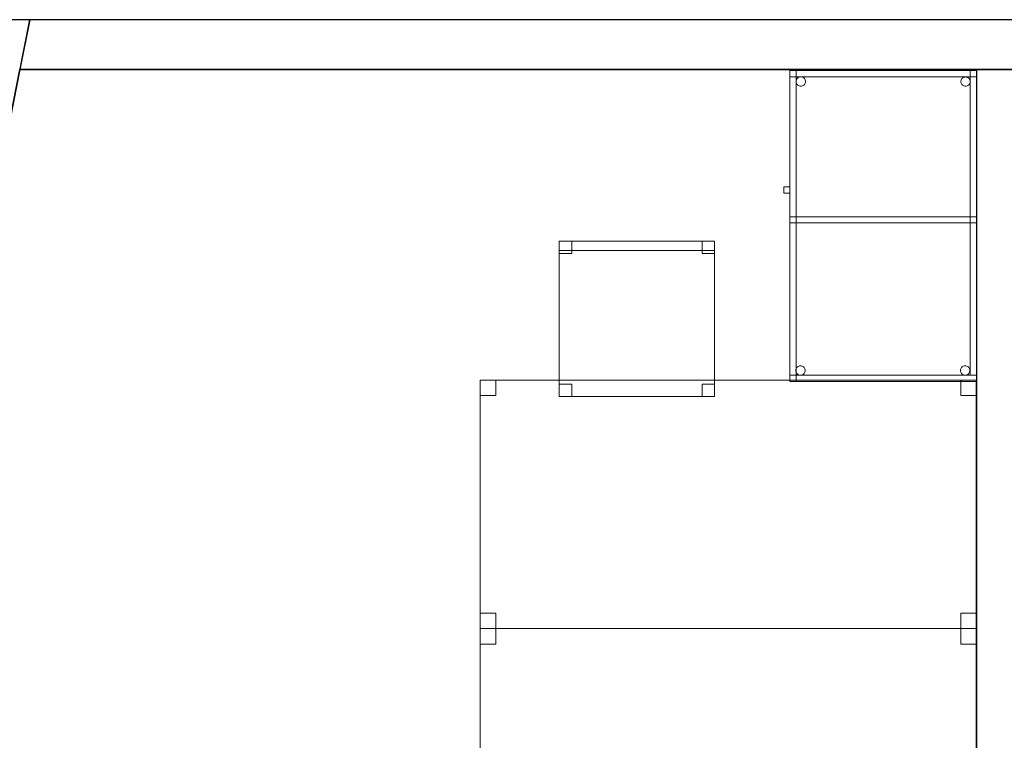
# Model space of a CAD drawing. Header units: metres. Extents: x 397.7 to 427.5, y 12.7 to 28.4.
# Tile 21 of 138: x 401.3 to 404.4, y 25.9 to 28.2. Entities that reach past the tile are written whole.
import ezdxf

# ---------------------------------------------------------------- set-up
doc = ezdxf.new("R2010")
doc.units = ezdxf.units.M
doc.layers.add('01_SUELOS', color=7, linetype='Continuous', lineweight=25, true_color=0x007f00)
for name, color, linetype, lineweight in [('02_MOBILIARIO', 7, 'Continuous', 18), ('A-DETL-____-MBND', 7, 'Continuous', 18), ('A-WALL-____-MCUT', 7, 'Continuous', 25), ('A-WALL-____-OTLN', 7, 'Continuous', 25)]:
    doc.layers.add(name, color=color, linetype=linetype, lineweight=lineweight)

# ---------------------------------------------------------------- blocks, each defined once
blk = doc.blocks.new('Family - Cadira d_Oficina_P3-156203-06_CLI_AIGUA_P3')
at = {"layer": 'A-DETL-____-MBND', "color": 253, "true_color": 0xaaaaaa}
for p, q in [((0, 0.46), (0, 0.5)), ((0, 0.5), (0.04, 0.5)), ((0, 0.5), (0, 0.46)), ((0.04, 0.5), (0, 0.5)), ((0, 0.47), (0, 0.5)), ((0, 0.5), (0.5, 0.5)), ((0, 0.5), (0, 0.47)), ((0.5, 0.5), (0, 0.5)), ((0, 0), (0, 0.5)), ((0, 0.5), (0.5, 0.5)), ((0.5, 0.5), (0, 0.5)), ((0, 0.5), (0, 0)), ((0.04, 0.5), (0.04, 0.46)), ((0.04, 0.46), (0.04, 0.5)), ((0.46, 0.46), (0.46, 0.5)), ((0.46, 0.5), (0.5, 0.5)), ((0.46, 0.5), (0.46, 0.46)), ((0.5, 0.5), (0.46, 0.5)), ((0.5, 0.5), (0.5, 0.47)), ((0.5, 0.47), (0.5, 0.5)), ((0.5, 0.5), (0.5, 0.46)), ((0.5, 0.46), (0.5, 0.5)), ((0.5, 0.5), (0.5, 0)), ((0.5, 0), (0.5, 0.5)), ((0.5, 0.47), (0, 0.47)), ((0, 0.47), (0.5, 0.47)), ((0.04, 0.46), (0, 0.46)), ((0, 0.46), (0.04, 0.46)), ((0.5, 0.46), (0.46, 0.46)), ((0.46, 0.46), (0.5, 0.46)), ((0, 0), (0, 0.04)), ((0, 0.04), (0.04, 0.04)), ((0, 0.04), (0, 0)), ((0.04, 0.04), (0, 0.04)), ((0.04, 0.04), (0.04, 0)), ((0.04, 0), (0.04, 0.04)), ((0.46, 0), (0.46, 0.04)), ((0.46, 0.04), (0.5, 0.04)), ((0.46, 0.04), (0.46, 0)), ((0.5, 0.04), (0.46, 0.04)), ((0.5, 0.04), (0.5, 0)), ((0.5, 0), (0.5, 0.04)), ((0.04, 0), (0, 0)), ((0, 0), (0.04, 0)), ((0.5, 0), (0, 0)), ((0.5, 0), (0.46, 0)), ((0.46, 0), (0.5, 0)), ((0, 0), (0.5, 0))]:
    blk.add_line(p, q, dxfattribs=at)
blk = doc.blocks.new('Family - Taula 100X60_P3-156207-06_CLI_AIGUA_P3')
at = {"layer": 'A-DETL-____-MBND', "color": 253, "true_color": 0xaaaaaa}
for p, q in [((0.02, 0.51), (0.02, 1)), ((0.02, 1), (0.04, 1)), ((0.02, 1), (0.04, 1)), ((0.02, 1), (0.02, 0.51)), ((0.02, 1), (0.62, 1)), ((0.02, 0.98), (0.02, 1)), ((0.02, 0.98), (0.02, 1)), ((0.62, 1), (0.02, 1)), ((0.02, 1), (0.02, 0)), ((0.02, 0), (0.02, 1)), ((0.62, 1), (0.02, 1)), ((0.02, 1), (0.62, 1)), ((0.02, 1), (0.02, 0)), ((0.02, 0), (0.02, 1)), ((0.62, 1), (0.02, 1)), ((0.02, 1), (0.62, 1)), ((0.04, 1), (0.04, 0.51)), ((0.04, 0.51), (0.04, 1)), ((0.04, 0), (0.04, 1)), ((0.04, 1), (0.62, 1)), ((0.62, 1), (0.04, 1)), ((0.04, 1), (0.04, 0)), ((0.6, 0.02), (0.6, 1)), ((0.6, 1), (0.62, 1)), ((0.6, 1), (0.62, 1)), ((0.6, 1), (0.6, 0.02)), ((0.62, 1), (0.62, 0.98)), ((0.62, 0.98), (0.62, 1)), ((0.62, 1), (0.62, 0.02)), ((0.62, 0.02), (0.62, 1)), ((0.62, 1), (0.62, 0)), ((0.62, 0), (0.62, 1)), ((0.62, 0), (0.62, 1)), ((0.62, 1), (0.62, 0)), ((0.62, 0), (0.62, 1)), ((0.62, 1), (0.62, 0)), ((0.62, 0.98), (0.02, 0.98)), ((0.02, 0.98), (0.62, 0.98)), ((0.0401, 0.965), (0.0403, 0.9676)), ((0.0403, 0.9676), (0.0401, 0.965)), ((0.0403, 0.9625), (0.0401, 0.965)), ((0.0401, 0.965), (0.0403, 0.9625)), ((0.0403, 0.9676), (0.041, 0.9702)), ((0.041, 0.9702), (0.0403, 0.9676)), ((0.041, 0.9599), (0.0403, 0.9625)), ((0.0403, 0.9625), (0.041, 0.9599)), ((0.041, 0.9702), (0.0421, 0.9725)), ((0.0421, 0.9725), (0.041, 0.9702)), ((0.0421, 0.9576), (0.041, 0.9599)), ((0.041, 0.9599), (0.0421, 0.9576)), ((0.0421, 0.9725), (0.0436, 0.9746)), ((0.0436, 0.9746), (0.0421, 0.9725)), ((0.0436, 0.9554), (0.0421, 0.9576)), ((0.0421, 0.9576), (0.0436, 0.9554)), ((0.0436, 0.9746), (0.0454, 0.9765)), ((0.0454, 0.9765), (0.0436, 0.9746)), ((0.0454, 0.9536), (0.0436, 0.9554)), ((0.0436, 0.9554), (0.0454, 0.9536)), ((0.0454, 0.9765), (0.0475, 0.978)), ((0.0475, 0.978), (0.0454, 0.9765)), ((0.0475, 0.9521), (0.0454, 0.9536)), ((0.0454, 0.9536), (0.0475, 0.9521)), ((0.0475, 0.978), (0.0499, 0.9791)), ((0.0499, 0.9791), (0.0475, 0.978)), ((0.0499, 0.951), (0.0475, 0.9521)), ((0.0475, 0.9521), (0.0499, 0.951)), ((0.0499, 0.9791), (0.0524, 0.9798)), ((0.0524, 0.9798), (0.0499, 0.9791)), ((0.0524, 0.9503), (0.0499, 0.951)), ((0.0499, 0.951), (0.0524, 0.9503)), ((0.0524, 0.9798), (0.055, 0.98)), ((0.055, 0.98), (0.0524, 0.9798)), ((0.055, 0.98), (0.0576, 0.9798)), ((0.0576, 0.9798), (0.055, 0.98)), ((0.0576, 0.9798), (0.0601, 0.9791)), ((0.0601, 0.9791), (0.0576, 0.9798)), ((0.0601, 0.951), (0.0576, 0.9503)), ((0.0576, 0.9503), (0.0601, 0.951)), ((0.0601, 0.9791), (0.0625, 0.978)), ((0.0625, 0.978), (0.0601, 0.9791)), ((0.0625, 0.9521), (0.0601, 0.951)), ((0.0601, 0.951), (0.0625, 0.9521)), ((0.0625, 0.978), (0.0646, 0.9765)), ((0.0646, 0.9765), (0.0625, 0.978)), ((0.0646, 0.9536), (0.0625, 0.9521)), ((0.0625, 0.9521), (0.0646, 0.9536)), ((0.0646, 0.9765), (0.0664, 0.9746)), ((0.0664, 0.9746), (0.0646, 0.9765)), ((0.0664, 0.9554), (0.0646, 0.9536)), ((0.0646, 0.9536), (0.0664, 0.9554)), ((0.0664, 0.9746), (0.0679, 0.9725)), ((0.0679, 0.9725), (0.0664, 0.9746)), ((0.0679, 0.9576), (0.0664, 0.9554)), ((0.0664, 0.9554), (0.0679, 0.9576)), ((0.0679, 0.9725), (0.069, 0.9702)), ((0.069, 0.9702), (0.0679, 0.9725)), ((0.069, 0.9599), (0.0679, 0.9576)), ((0.0679, 0.9576), (0.069, 0.9599)), ((0.069, 0.9702), (0.0697, 0.9676)), ((0.0697, 0.9676), (0.069, 0.9702)), ((0.0697, 0.9625), (0.069, 0.9599)), ((0.069, 0.9599), (0.0697, 0.9625)), ((0.0697, 0.9676), (0.0699, 0.965)), ((0.0699, 0.965), (0.0697, 0.9676)), ((0.0699, 0.965), (0.0697, 0.9625)), ((0.0697, 0.9625), (0.0699, 0.965)), ((0.5701, 0.9647), (0.5703, 0.9673)), ((0.5703, 0.9673), (0.5701, 0.9647)), ((0.5703, 0.9621), (0.5701, 0.9647)), ((0.5701, 0.9647), (0.5703, 0.9621)), ((0.5703, 0.9673), (0.571, 0.9698)), ((0.571, 0.9698), (0.5703, 0.9673)), ((0.571, 0.9596), (0.5703, 0.9621)), ((0.5703, 0.9621), (0.571, 0.9596)), ((0.571, 0.9698), (0.5721, 0.9722)), ((0.5721, 0.9722), (0.571, 0.9698)), ((0.5721, 0.9572), (0.571, 0.9596)), ((0.571, 0.9596), (0.5721, 0.9572)), ((0.5721, 0.9722), (0.5736, 0.9743)), ((0.5736, 0.9743), (0.5721, 0.9722)), ((0.5736, 0.9551), (0.5721, 0.9572)), ((0.5721, 0.9572), (0.5736, 0.9551)), ((0.5736, 0.9743), (0.5754, 0.9762)), ((0.5754, 0.9762), (0.5736, 0.9743)), ((0.5754, 0.9533), (0.5736, 0.9551)), ((0.5736, 0.9551), (0.5754, 0.9533)), ((0.5754, 0.9762), (0.5776, 0.9776)), ((0.5776, 0.9776), (0.5754, 0.9762)), ((0.5776, 0.9518), (0.5754, 0.9533)), ((0.5754, 0.9533), (0.5776, 0.9518)), ((0.5776, 0.9776), (0.5799, 0.9787)), ((0.5799, 0.9787), (0.5776, 0.9776)), ((0.5799, 0.9507), (0.5776, 0.9518)), ((0.5776, 0.9518), (0.5799, 0.9507)), ((0.5799, 0.9787), (0.5824, 0.9794)), ((0.5824, 0.9794), (0.5799, 0.9787)), ((0.5824, 0.9794), (0.585, 0.9796)), ((0.585, 0.9796), (0.5824, 0.9794)), ((0.585, 0.9796), (0.5876, 0.9794)), ((0.5876, 0.9794), (0.585, 0.9796)), ((0.5876, 0.9794), (0.5901, 0.9787)), ((0.5901, 0.9787), (0.5876, 0.9794)), ((0.5901, 0.9787), (0.5925, 0.9776)), ((0.5925, 0.9776), (0.5901, 0.9787)), ((0.5925, 0.9518), (0.5901, 0.9507)), ((0.5901, 0.9507), (0.5925, 0.9518)), ((0.5925, 0.9776), (0.5946, 0.9762)), ((0.5946, 0.9762), (0.5925, 0.9776)), ((0.5946, 0.9533), (0.5925, 0.9518)), ((0.5925, 0.9518), (0.5946, 0.9533)), ((0.5946, 0.9762), (0.5965, 0.9743)), ((0.5965, 0.9743), (0.5946, 0.9762)), ((0.5965, 0.9551), (0.5946, 0.9533)), ((0.5946, 0.9533), (0.5965, 0.9551)), ((0.5965, 0.9743), (0.598, 0.9722)), ((0.598, 0.9722), (0.5965, 0.9743)), ((0.598, 0.9572), (0.5965, 0.9551)), ((0.5965, 0.9551), (0.598, 0.9572)), ((0.598, 0.9722), (0.5991, 0.9698)), ((0.5991, 0.9698), (0.598, 0.9722)), ((0.5991, 0.9596), (0.598, 0.9572)), ((0.598, 0.9572), (0.5991, 0.9596)), ((0.5991, 0.9698), (0.5997, 0.9673)), ((0.5997, 0.9673), (0.5991, 0.9698)), ((0.5997, 0.9621), (0.5991, 0.9596)), ((0.5991, 0.9596), (0.5997, 0.9621)), ((0.5997, 0.9673), (0.6, 0.9647)), ((0.6, 0.9647), (0.5997, 0.9673)), ((0.6, 0.9647), (0.5997, 0.9621)), ((0.5997, 0.9621), (0.6, 0.9647)), ((0.055, 0.9501), (0.0524, 0.9503)), ((0.0524, 0.9503), (0.055, 0.9501)), ((0.0576, 0.9503), (0.055, 0.9501)), ((0.055, 0.9501), (0.0576, 0.9503)), ((0.5824, 0.95), (0.5799, 0.9507)), ((0.5799, 0.9507), (0.5824, 0.95)), ((0.585, 0.9498), (0.5824, 0.95)), ((0.5824, 0.95), (0.585, 0.9498)), ((0.5876, 0.95), (0.585, 0.9498)), ((0.585, 0.9498), (0.5876, 0.95)), ((0.5901, 0.9507), (0.5876, 0.95)), ((0.5876, 0.95), (0.5901, 0.9507)), ((0, 0.6256), (0.02, 0.6256)), ((0, 0.6056), (0, 0.6256)), ((0.02, 0.6256), (0, 0.6256)), ((0, 0.6256), (0, 0.6056)), ((0.02, 0.6056), (0, 0.6056)), ((0, 0.6056), (0.02, 0.6056)), ((0.02, 0.6256), (0.02, 0.6056)), ((0.02, 0.6056), (0.02, 0.6256)), ((0.02, 0.53), (0.62, 0.53)), ((0.02, 0.51), (0.02, 0.53)), ((0.02, 0.51), (0.02, 0.53)), ((0.62, 0.53), (0.02, 0.53)), ((0.04, 0.51), (0.02, 0.51)), ((0.02, 0.51), (0.04, 0.51)), ((0.62, 0.51), (0.02, 0.51)), ((0.02, 0.51), (0.62, 0.51)), ((0.04, 0.53), (0.62, 0.53)), ((0.04, 0.51), (0.04, 0.53)), ((0.04, 0.51), (0.04, 0.53)), ((0.62, 0.53), (0.04, 0.53)), ((0.62, 0.51), (0.04, 0.51)), ((0.04, 0.51), (0.62, 0.51)), ((0.62, 0.53), (0.62, 0.51)), ((0.62, 0.51), (0.62, 0.53)), ((0.62, 0.53), (0.62, 0.51)), ((0.62, 0.51), (0.62, 0.53)), ((0.0389, 0.035), (0.0391, 0.0376)), ((0.0391, 0.0376), (0.0389, 0.035)), ((0.0391, 0.0324), (0.0389, 0.035)), ((0.0389, 0.035), (0.0391, 0.0324)), ((0.0391, 0.0376), (0.0398, 0.0401)), ((0.0398, 0.0401), (0.0391, 0.0376)), ((0.0398, 0.0299), (0.0391, 0.0324)), ((0.0391, 0.0324), (0.0398, 0.0299)), ((0.0398, 0.0401), (0.0409, 0.0425)), ((0.0409, 0.0425), (0.0398, 0.0401)), ((0.0409, 0.0425), (0.0424, 0.0446)), ((0.0424, 0.0446), (0.0409, 0.0425)), ((0.0424, 0.0446), (0.0442, 0.0464)), ((0.0442, 0.0464), (0.0424, 0.0446)), ((0.0442, 0.0464), (0.0464, 0.0479)), ((0.0464, 0.0479), (0.0442, 0.0464)), ((0.0464, 0.0479), (0.0487, 0.049)), ((0.0487, 0.049), (0.0464, 0.0479)), ((0.0487, 0.049), (0.0512, 0.0497)), ((0.0512, 0.0497), (0.0487, 0.049)), ((0.0512, 0.0497), (0.0538, 0.0499)), ((0.0538, 0.0499), (0.0512, 0.0497)), ((0.0538, 0.0499), (0.0564, 0.0497)), ((0.0564, 0.0497), (0.0538, 0.0499)), ((0.0564, 0.0497), (0.0589, 0.049)), ((0.0589, 0.049), (0.0564, 0.0497)), ((0.0589, 0.049), (0.0613, 0.0479)), ((0.0613, 0.0479), (0.0589, 0.049)), ((0.0613, 0.0479), (0.0634, 0.0464)), ((0.0634, 0.0464), (0.0613, 0.0479)), ((0.0634, 0.0464), (0.0653, 0.0446)), ((0.0653, 0.0446), (0.0634, 0.0464)), ((0.0653, 0.0446), (0.0668, 0.0425)), ((0.0668, 0.0425), (0.0653, 0.0446)), ((0.0668, 0.0425), (0.0679, 0.0401)), ((0.0679, 0.0401), (0.0668, 0.0425)), ((0.0679, 0.0401), (0.0685, 0.0376)), ((0.0685, 0.0376), (0.0679, 0.0401)), ((0.0685, 0.0324), (0.0679, 0.0299)), ((0.0679, 0.0299), (0.0685, 0.0324)), ((0.0685, 0.0376), (0.0688, 0.035)), ((0.0688, 0.035), (0.0685, 0.0376)), ((0.0688, 0.035), (0.0685, 0.0324)), ((0.0685, 0.0324), (0.0688, 0.035)), ((0.5689, 0.035), (0.5691, 0.0376)), ((0.5691, 0.0376), (0.5689, 0.035)), ((0.5691, 0.0324), (0.5689, 0.035)), ((0.5689, 0.035), (0.5691, 0.0324)), ((0.5691, 0.0376), (0.5698, 0.0401)), ((0.5698, 0.0401), (0.5691, 0.0376)), ((0.5698, 0.0299), (0.5691, 0.0324)), ((0.5691, 0.0324), (0.5698, 0.0299)), ((0.5698, 0.0401), (0.5709, 0.0425)), ((0.5709, 0.0425), (0.5698, 0.0401)), ((0.5709, 0.0425), (0.5724, 0.0446)), ((0.5724, 0.0446), (0.5709, 0.0425)), ((0.5724, 0.0446), (0.5742, 0.0464)), ((0.5742, 0.0464), (0.5724, 0.0446)), ((0.5742, 0.0464), (0.5764, 0.0479)), ((0.5764, 0.0479), (0.5742, 0.0464)), ((0.5764, 0.0479), (0.5787, 0.049)), ((0.5787, 0.049), (0.5764, 0.0479)), ((0.5787, 0.049), (0.5812, 0.0497)), ((0.5812, 0.0497), (0.5787, 0.049)), ((0.5812, 0.0497), (0.5838, 0.0499)), ((0.5838, 0.0499), (0.5812, 0.0497)), ((0.5838, 0.0499), (0.5864, 0.0497)), ((0.5864, 0.0497), (0.5838, 0.0499)), ((0.5864, 0.0497), (0.5889, 0.049)), ((0.5889, 0.049), (0.5864, 0.0497)), ((0.5889, 0.049), (0.5913, 0.0479)), ((0.5913, 0.0479), (0.5889, 0.049)), ((0.5913, 0.0479), (0.5934, 0.0464)), ((0.5934, 0.0464), (0.5913, 0.0479)), ((0.5934, 0.0464), (0.5953, 0.0446)), ((0.5953, 0.0446), (0.5934, 0.0464)), ((0.5953, 0.0446), (0.5968, 0.0425)), ((0.5968, 0.0425), (0.5953, 0.0446)), ((0.5968, 0.0425), (0.5979, 0.0401)), ((0.5979, 0.0401), (0.5968, 0.0425)), ((0.5979, 0.0401), (0.5985, 0.0376)), ((0.5985, 0.0376), (0.5979, 0.0401)), ((0.5985, 0.0324), (0.5979, 0.0299)), ((0.5979, 0.0299), (0.5985, 0.0324)), ((0.5985, 0.0376), (0.5988, 0.035)), ((0.5988, 0.035), (0.5985, 0.0376)), ((0.5988, 0.035), (0.5985, 0.0324)), ((0.5985, 0.0324), (0.5988, 0.035)), ((0.02, 0.02), (0.62, 0.02)), ((0.02, 0), (0.02, 0.02)), ((0.02, 0), (0.02, 0.02)), ((0.62, 0.02), (0.02, 0.02)), ((0.02, 0), (0.62, 0)), ((0.62, 0), (0.02, 0)), ((0.02, 0), (0.62, 0)), ((0.62, 0), (0.02, 0)), ((0.62, 0), (0.02, 0)), ((0.02, 0), (0.62, 0)), ((0.0409, 0.0275), (0.0398, 0.0299)), ((0.0398, 0.0299), (0.0409, 0.0275)), ((0.62, 0), (0.04, 0)), ((0.04, 0), (0.62, 0)), ((0.0424, 0.0254), (0.0409, 0.0275)), ((0.0409, 0.0275), (0.0424, 0.0254)), ((0.0442, 0.0236), (0.0424, 0.0254)), ((0.0424, 0.0254), (0.0442, 0.0236)), ((0.0464, 0.0221), (0.0442, 0.0236)), ((0.0442, 0.0236), (0.0464, 0.0221)), ((0.0487, 0.021), (0.0464, 0.0221)), ((0.0464, 0.0221), (0.0487, 0.021)), ((0.0512, 0.0203), (0.0487, 0.021)), ((0.0487, 0.021), (0.0512, 0.0203)), ((0.0538, 0.0201), (0.0512, 0.0203)), ((0.0512, 0.0203), (0.0538, 0.0201)), ((0.0564, 0.0203), (0.0538, 0.0201)), ((0.0538, 0.0201), (0.0564, 0.0203)), ((0.0589, 0.021), (0.0564, 0.0203)), ((0.0564, 0.0203), (0.0589, 0.021)), ((0.0613, 0.0221), (0.0589, 0.021)), ((0.0589, 0.021), (0.0613, 0.0221)), ((0.0634, 0.0236), (0.0613, 0.0221)), ((0.0613, 0.0221), (0.0634, 0.0236)), ((0.0653, 0.0254), (0.0634, 0.0236)), ((0.0634, 0.0236), (0.0653, 0.0254)), ((0.0668, 0.0275), (0.0653, 0.0254)), ((0.0653, 0.0254), (0.0668, 0.0275)), ((0.0679, 0.0299), (0.0668, 0.0275)), ((0.0668, 0.0275), (0.0679, 0.0299)), ((0.5709, 0.0275), (0.5698, 0.0299)), ((0.5698, 0.0299), (0.5709, 0.0275)), ((0.5724, 0.0254), (0.5709, 0.0275)), ((0.5709, 0.0275), (0.5724, 0.0254)), ((0.5742, 0.0236), (0.5724, 0.0254)), ((0.5724, 0.0254), (0.5742, 0.0236)), ((0.5764, 0.0221), (0.5742, 0.0236)), ((0.5742, 0.0236), (0.5764, 0.0221)), ((0.5787, 0.021), (0.5764, 0.0221)), ((0.5764, 0.0221), (0.5787, 0.021)), ((0.5812, 0.0203), (0.5787, 0.021)), ((0.5787, 0.021), (0.5812, 0.0203)), ((0.5838, 0.0201), (0.5812, 0.0203)), ((0.5812, 0.0203), (0.5838, 0.0201)), ((0.5864, 0.0203), (0.5838, 0.0201)), ((0.5838, 0.0201), (0.5864, 0.0203)), ((0.5889, 0.021), (0.5864, 0.0203)), ((0.5864, 0.0203), (0.5889, 0.021)), ((0.5913, 0.0221), (0.5889, 0.021)), ((0.5889, 0.021), (0.5913, 0.0221)), ((0.5934, 0.0236), (0.5913, 0.0221)), ((0.5913, 0.0221), (0.5934, 0.0236)), ((0.5953, 0.0254), (0.5934, 0.0236)), ((0.5934, 0.0236), (0.5953, 0.0254)), ((0.5968, 0.0275), (0.5953, 0.0254)), ((0.5953, 0.0254), (0.5968, 0.0275)), ((0.5979, 0.0299), (0.5968, 0.0275)), ((0.5968, 0.0275), (0.5979, 0.0299)), ((0.62, 0.02), (0.6, 0.02)), ((0.6, 0.02), (0.62, 0.02)), ((0.62, 0.02), (0.62, 0)), ((0.62, 0), (0.62, 0.02))]:
    blk.add_line(p, q, dxfattribs=at)
blk = doc.blocks.new('Family - Taula 160X80_P3-156314-06_CLI_AIGUA_P3')
at = {"layer": 'A-DETL-____-MBND', "color": 253, "true_color": 0xaaaaaa}
for p, q in [((0, 0.8001), (1.5969, 0.8001)), ((0, 0), (0, 0.8001)), ((1.5969, 0.8001), (0, 0.8001)), ((0, 0.8001), (0, 0)), ((0, 0.8001), (0.05, 0.8001)), ((0, 0.7501), (0, 0.8001)), ((0.05, 0.8001), (0, 0.8001)), ((0, 0.8001), (0, 0.7501)), ((0.05, 0.8001), (0.05, 0.7501)), ((0.05, 0.7501), (0.05, 0.8001)), ((1.5469, 0.8001), (1.5969, 0.8001)), ((1.5469, 0.7501), (1.5469, 0.8001)), ((1.5969, 0.8001), (1.5469, 0.8001)), ((1.5469, 0.8001), (1.5469, 0.7501)), ((1.5969, 0.8001), (1.5969, 0)), ((1.5969, 0), (1.5969, 0.8001)), ((1.5969, 0.8001), (1.5969, 0.7501)), ((1.5969, 0.7501), (1.5969, 0.8001)), ((0.05, 0.7501), (0, 0.7501)), ((0, 0.7501), (0.05, 0.7501)), ((1.5969, 0.7501), (1.5469, 0.7501)), ((1.5469, 0.7501), (1.5969, 0.7501)), ((0, 0.05), (0.05, 0.05)), ((0, 0), (0, 0.05)), ((0.05, 0.05), (0, 0.05)), ((0, 0.05), (0, 0)), ((0.05, 0.05), (0.05, 0)), ((0.05, 0), (0.05, 0.05)), ((1.5469, 0.05), (1.5969, 0.05)), ((1.5469, 0), (1.5469, 0.05)), ((1.5969, 0.05), (1.5469, 0.05)), ((1.5469, 0.05), (1.5469, 0)), ((1.5969, 0.05), (1.5969, 0)), ((1.5969, 0), (1.5969, 0.05)), ((1.5969, 0), (0, 0)), ((0, 0), (1.5969, 0)), ((0.05, 0), (0, 0)), ((0, 0), (0.05, 0)), ((1.5969, 0), (1.5469, 0)), ((1.5469, 0), (1.5969, 0))]:
    blk.add_line(p, q, dxfattribs=at)
blk = doc.blocks.new('Family - Evans P3-156349-06_CLI_AIGUA_P3')
at = {"layer": 'A-WALL-____-MCUT', "color": 253, "true_color": 0xaaaaaa}
for p, q in [((25.5877, 0.16), (0.0332, 0.16)), ((25.556, 0), (25.5877, 0.16)), ((0, 0), (25.556, 0))]:
    blk.add_line(p, q, dxfattribs=at)
at = {"layer": 'A-WALL-____-OTLN', "color": 253, "true_color": 0xaaaaaa}
for p, q in [((25.5877, 0.16), (0.0332, 0.16)), ((25.556, 0), (25.5877, 0.16)), ((0, 0), (25.556, 0))]:
    blk.add_line(p, q, dxfattribs=at)
at = {"layer": 'A-WALL-____-OTLN', "color": 253, "lineweight": 18, "true_color": 0xaaaaaa}
blk.add_line((0, 0), (25.556, 0), dxfattribs=at)
blk = doc.blocks.new('Family - Paviment P3-156431-06_CLI_AIGUA_P3')
at = {"layer": '01_SUELOS', "color": 9, "true_color": 0xaad4aa}
for p, q in [((2.9635, 14.9576), (0, 0)), ((0, 0), (2.9635, 14.9576)), ((12.3536, 14.9577), (2.9635, 14.9576)), ((2.9635, 14.9576), (12.3536, 14.9577))]:
    blk.add_line(p, q, dxfattribs=at)
blk = doc.blocks.new('Family - Taula 160X80_P3-156629-06_CLI_AIGUA_P3')
at = {"layer": 'A-DETL-____-MBND', "color": 253, "true_color": 0xaaaaaa}
for p, q in [((0, 0), (0, 0.8001)), ((0, 0.8001), (1.5969, 0.8001)), ((1.5969, 0.8001), (0, 0.8001)), ((0, 0.8001), (0, 0)), ((0, 0.7501), (0, 0.8001)), ((0, 0.8001), (0.05, 0.8001)), ((0.05, 0.8001), (0, 0.8001)), ((0, 0.8001), (0, 0.7501)), ((0.05, 0.8001), (0.05, 0.7501)), ((0.05, 0.7501), (0.05, 0.8001)), ((1.5469, 0.7501), (1.5469, 0.8001)), ((1.5469, 0.8001), (1.5969, 0.8001)), ((1.5969, 0.8001), (1.5469, 0.8001)), ((1.5469, 0.8001), (1.5469, 0.7501)), ((1.5969, 0.8001), (1.5969, 0)), ((1.5969, 0), (1.5969, 0.8001)), ((1.5969, 0.8001), (1.5969, 0.7501)), ((1.5969, 0.7501), (1.5969, 0.8001)), ((0.05, 0.7501), (0, 0.7501)), ((0, 0.7501), (0.05, 0.7501)), ((1.5969, 0.7501), (1.5469, 0.7501)), ((1.5469, 0.7501), (1.5969, 0.7501)), ((0, 0), (0, 0.05)), ((0, 0.05), (0.05, 0.05)), ((0.05, 0.05), (0, 0.05)), ((0, 0.05), (0, 0)), ((0.05, 0.05), (0.05, 0)), ((0.05, 0), (0.05, 0.05)), ((1.5469, 0), (1.5469, 0.05)), ((1.5469, 0.05), (1.5969, 0.05)), ((1.5969, 0.05), (1.5469, 0.05)), ((1.5469, 0.05), (1.5469, 0)), ((1.5969, 0.05), (1.5969, 0)), ((1.5969, 0), (1.5969, 0.05)), ((1.5969, 0), (0, 0)), ((0, 0), (1.5969, 0)), ((0.05, 0), (0, 0)), ((0, 0), (0.05, 0)), ((1.5969, 0), (1.5469, 0)), ((1.5469, 0), (1.5969, 0))]:
    blk.add_line(p, q, dxfattribs=at)
blk = doc.blocks.new('Family - Façana nord-oest P3-156678-06_CLI_AIGUA_P3')
at = {"layer": 'A-WALL-____-MCUT', "color": 253, "true_color": 0xaaaaaa}
for p, q in [((1.6263, 0.55), (-0.109, 0.55)), ((-0.109, 0.55), (0, 0))]:
    blk.add_line(p, q, dxfattribs=at)
at = {"layer": 'A-WALL-____-OTLN', "color": 253, "true_color": 0xaaaaaa}
for p, q in [((15.5778, 0.55), (-0.109, 0.55)), ((-0.109, 0.55), (0, 0))]:
    blk.add_line(p, q, dxfattribs=at)
blk = doc.blocks.new('Family - Evans P3-156746-06_CLI_AIGUA_P3')
at = {"layer": 'A-WALL-____-MCUT', "color": 253, "true_color": 0xaaaaaa}
for p, q in [((4.5488, 0.1), (-0.0978, 0.1)), ((4.5488, 0), (4.5488, 0.1))]:
    blk.add_line(p, q, dxfattribs=at)
at = {"layer": 'A-WALL-____-OTLN', "color": 253, "true_color": 0xaaaaaa}
for p, q in [((4.5488, 0.1), (-0.0978, 0.1)), ((4.5488, 0), (4.5488, 0.1))]:
    blk.add_line(p, q, dxfattribs=at)
blk = doc.blocks.new('LONDR55-XX_ZZ-ARQ-CAA-M3D-Londres55_ifc-1-06_CLI_AIGUA_P3')
at = {"layer": '01_SUELOS', "color": 253, "lineweight": 18, "true_color": 0xaaaaaa}
blk.add_blockref('Family - Paviment P3-156431-06_CLI_AIGUA_P3', (398.2952, 13.1106), dxfattribs=at)
at = {"layer": '02_MOBILIARIO', "color": 253, "lineweight": 18, "true_color": 0xaaaaaa}
for name, p in [('Family - Taula 100X60_P3-156207-06_CLI_AIGUA_P3', (403.717, 27.0642)), ('Family - Cadira d_Oficina_P3-156203-06_CLI_AIGUA_P3', (402.9945, 27.0156)), ('Family - Taula 160X80_P3-156314-06_CLI_AIGUA_P3', (402.74, 26.2682)), ('Family - Taula 160X80_P3-156629-06_CLI_AIGUA_P3', (402.74, 25.4681))]:
    blk.add_blockref(name, p, dxfattribs=at)
at = {"layer": 'A-WALL-____-OTLN', "color": 253, "lineweight": 18, "true_color": 0xaaaaaa}
for name, p, rotation in [('Family - Façana nord-oest P3-156678-06_CLI_AIGUA_P3', (400.7297, 28.2282), 258.7933562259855), ('Family - Evans P3-156349-06_CLI_AIGUA_P3', (426.8464, 28.2282), 180), ('Family - Evans P3-156746-06_CLI_AIGUA_P3', (404.437, 23.5195), 90)]:
    blk.add_blockref(name, p, dxfattribs=dict(at, rotation=rotation))

msp = doc.modelspace()

# ---------------------------------------------------------------- block references
at = {"lineweight": 5}
msp.add_blockref('LONDR55-XX_ZZ-ARQ-CAA-M3D-Londres55_ifc-1-06_CLI_AIGUA_P3', (0, 0), dxfattribs=at)

doc.saveas('drawing.dxf')
